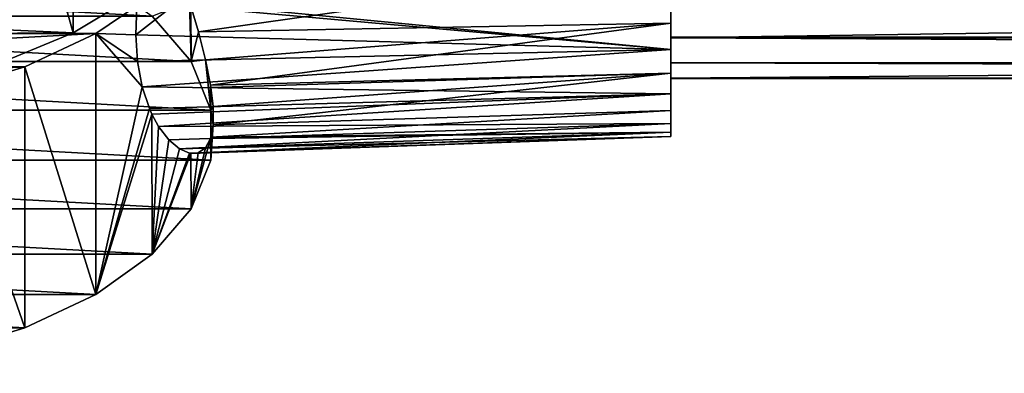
# Model space of a CAD drawing. Header units: millimetres. Extents: x 0 to 1220, y 0 to 506.
# Tile 137 of 256: x 372 to 405, y 308 to 320. Entities that reach past the tile are written whole.
import ezdxf

# ---------------------------------------------------------------- set-up
doc = ezdxf.new("R2010")
doc.units = ezdxf.units.MM
doc.header["$LTSCALE"] = 25.4
doc.layers.get('0').update_dxf_attribs({"true_color": 0xff5454})

# ---------------------------------------------------------------- blocks, each defined once
blk = doc.blocks.new('TWIG-VI-9138.STL')
at = {"color": 0}
mesh = blk.add_polyface(dxfattribs=at)
corners = [(-207.041, 347.793, 316.33), (-212.551, 347.716, 316.456), (-209.803, 347.887, 316.175), (-204.359, 347.436, 316.917), (-215.192, 347.286, 317.164), (-201.849, 346.83, 317.914), (-217.636, 346.611, 318.274), (-199.596, 345.994, 319.289), (-219.8, 345.714, 319.749), (-197.678, 344.958, 320.993), (-221.61, 344.626, 321.539), (-196.158, 343.755, 322.97), (-223.004, 343.383, 323.583), (-195.09, 342.429, 325.152), (-223.934, 342.029, 325.81), (-194.509, 341.023, 327.465), (-224.37, 340.609, 328.146), (-194.435, 339.585, 329.829), (-224.402, 340.139, 328.919), (-225.39, 339.775, 329.517), (-225.033, 338.322, 331.906), (-194.871, 338.165, 332.165), (-224.151, 336.874, 334.288), (-195.801, 336.811, 334.392), (-222.776, 335.534, 336.492), (-197.195, 335.569, 336.436), (-199.005, 334.48, 338.225), (-220.955, 334.346, 338.446), (-201.168, 333.583, 339.701), (-218.748, 333.35, 340.084), (-203.612, 332.908, 340.811), (-215.288, 332.929, 340.776), (-214.446, 332.758, 341.058), (-206.254, 332.478, 341.519), (-211.764, 332.402, 341.645), (-209.002, 332.307, 341.8), (-216.323, 332.603, 341.314)]
mesh.append_faces([[corners[k] for k in face] for face in [(0, 1, 2), (34, 33, 35)]], dxfattribs={"vtx0": -1, "color": 0})
mesh.append_faces([[corners[k] for k in face] for face in [(1, 3, 4), (4, 5, 6), (6, 7, 8), (8, 9, 10), (10, 11, 12), (12, 13, 14), (14, 15, 16), (16, 17, 18), (18, 17, 19), (19, 17, 20), (20, 21, 22), (22, 23, 24), (24, 26, 27), (27, 28, 29), (31, 30, 32), (32, 33, 34)]], dxfattribs={"vtx0": -1, "vtx1": -1, "color": 0})
mesh.append_faces([[corners[k] for k in face] for face in [(29, 30, 31)]], dxfattribs={"vtx0": -1, "vtx1": -1, "vtx2": -1, "color": 0})
mesh.append_faces([[corners[k] for k in face] for face in [(1, 0, 3), (4, 3, 5), (6, 5, 7), (8, 7, 9), (10, 9, 11), (12, 11, 13), (14, 13, 15), (16, 15, 17), (20, 17, 21), (22, 21, 23), (24, 23, 25), (24, 25, 26), (27, 26, 28), (29, 28, 30), (32, 30, 33)]], dxfattribs={"vtx0": -1, "vtx2": -1, "color": 0})
mesh.append_faces([[corners[k] for k in face] for face in [(36, 29, 31)]], dxfattribs={"vtx1": -1, "color": 0})
mesh = blk.add_polyface(dxfattribs=at)
corners = [(-213.704, 347.135, 316.449), (-207.938, 347.425, 315.972), (-210.796, 347.429, 315.966), (-206.284, 347.292, 316.191), (-203.301, 346.789, 317.019), (-216.445, 346.55, 317.411), (-200.586, 345.974, 318.359), (-218.91, 345.697, 318.814), (-198.255, 344.884, 320.152), (-221.005, 344.609, 320.605), (-196.909, 343.982, 321.635), (-222.597, 343.376, 322.632), (-195.699, 343.96, 321.671), (-194.462, 342.644, 323.836), (-223.668, 342.078, 324.767), (-193.669, 341.182, 326.24), (-224.32, 340.484, 327.388), (-193.402, 339.67, 328.728), (-224.32, 338.855, 330.067), (-193.669, 338.157, 331.215), (-223.668, 337.262, 332.688), (-194.462, 336.696, 333.619), (-222.393, 335.773, 335.136), (-195.699, 335.379, 335.784), (-196.909, 335.357, 335.821), (-220.55, 334.455, 337.304), (-198.255, 334.455, 337.304), (-218.219, 333.365, 339.097), (-200.586, 333.365, 339.097), (-215.503, 332.551, 340.437), (-203.301, 332.551, 340.437), (-212.521, 332.047, 341.265), (-206.284, 332.047, 341.265), (-209.402, 331.877, 341.545)]
mesh.append_faces([[corners[k] for k in face] for face in [(0, 1, 2), (32, 31, 33)]], dxfattribs={"vtx0": -1, "color": 0})
mesh.append_faces([[corners[k] for k in face] for face in [(1, 0, 3), (3, 0, 4), (4, 5, 6), (6, 7, 8), (8, 9, 10), (10, 11, 12), (12, 11, 13), (13, 14, 15), (15, 16, 17), (17, 18, 19), (19, 20, 21), (21, 22, 23), (23, 22, 24), (24, 25, 26), (26, 27, 28), (28, 29, 30), (30, 31, 32)]], dxfattribs={"vtx0": -1, "vtx1": -1, "color": 0})
mesh.append_faces([[corners[k] for k in face] for face in [(4, 0, 5), (6, 5, 7), (8, 7, 9), (10, 9, 11), (13, 11, 14), (15, 14, 16), (17, 16, 18), (19, 18, 20), (21, 20, 22), (24, 22, 25), (26, 25, 27), (28, 27, 29), (30, 29, 31)]], dxfattribs={"vtx0": -1, "vtx2": -1, "color": 0})
mesh = blk.add_polyface(dxfattribs=at)
corners = [(-179.402, 331.227, 326.632), (-179.402, 331.513, 330.804), (-179.402, 331.083, 328.738), (-179.402, 331.934, 324.643), (-179.402, 332.484, 332.678), (-179.402, 333.151, 322.919), (-179.402, 333.925, 334.22), (-179.402, 334.788, 321.587), (-179.402, 335.728, 335.317), (-179.402, 336.724, 320.746), (-179.402, 337.761, 335.886), (-179.402, 338.815, 320.458), (-179.402, 339.871, 335.886), (-179.402, 340.906, 320.745), (-179.402, 341.904, 335.316), (-179.402, 342.842, 321.586), (-179.402, 343.707, 334.22), (-179.402, 344.479, 322.918), (-179.402, 345.147, 332.677), (-179.402, 345.696, 324.642), (-179.402, 346.118, 330.803), (-179.402, 346.403, 326.631), (-179.402, 346.547, 328.736)]
mesh.append_faces([[corners[k] for k in face] for face in [(0, 1, 2), (20, 21, 22)]], dxfattribs={"vtx0": -1, "color": 0})
mesh.append_faces([[corners[k] for k in face] for face in [(1, 3, 4), (4, 5, 6), (6, 7, 8), (8, 9, 10), (10, 11, 12), (12, 13, 14), (14, 15, 16), (16, 17, 18), (18, 19, 20)]], dxfattribs={"vtx0": -1, "vtx1": -1, "color": 0})
mesh.append_faces([[corners[k] for k in face] for face in [(1, 0, 3), (4, 3, 5), (6, 5, 7), (8, 7, 9), (10, 9, 11), (12, 11, 13), (14, 13, 15), (16, 15, 17), (18, 17, 19), (20, 19, 21)]], dxfattribs={"vtx0": -1, "vtx2": -1, "color": 0})
mesh = blk.add_polyface(dxfattribs=at)
corners = [(-179.402, 332.994, 329.659), (-179.402, 333.495, 325.434), (-179.402, 332.986, 326.788), (-179.402, 334.335, 332.199), (-179.402, 334.314, 324.241), (-179.402, 336.673, 322.604), (-179.402, 336.703, 333.824), (-179.402, 339.523, 322.25), (-179.402, 339.554, 334.163), (-179.402, 342.211, 323.261), (-179.402, 342.237, 333.137), (-179.402, 344.121, 325.406), (-179.402, 344.135, 330.983), (-179.402, 344.815, 328.192)]
mesh.append_faces([[corners[k] for k in face] for face in [(0, 1, 2), (11, 12, 13)]], dxfattribs={"vtx0": -1, "color": 0})
mesh.append_faces([[corners[k] for k in face] for face in [(1, 3, 4), (4, 3, 5), (5, 6, 7), (7, 8, 9), (9, 10, 11)]], dxfattribs={"vtx0": -1, "vtx1": -1, "color": 0})
mesh.append_faces([[corners[k] for k in face] for face in [(1, 0, 3), (5, 3, 6), (7, 6, 8), (9, 8, 10), (11, 10, 12)]], dxfattribs={"vtx0": -1, "vtx2": -1, "color": 0})
mesh = blk.add_polyface(dxfattribs=at)
corners = [(-197.195, 335.569, 336.436), (-199.005, 343.025, 343.421), (-199.005, 334.48, 338.225), (-197.195, 344.113, 341.631)]
mesh.append_faces([[corners[k] for k in face] for face in [(0, 1, 2), (1, 0, 3)]], dxfattribs={"vtx0": -1, "color": 0})
mesh = blk.add_polyface(dxfattribs=at)
corners = [(-199.005, 334.48, 338.225), (-201.168, 342.128, 344.896), (-201.168, 333.583, 339.701), (-199.005, 343.025, 343.421)]
mesh.append_faces([[corners[k] for k in face] for face in [(0, 1, 2), (1, 0, 3)]], dxfattribs={"vtx0": -1, "color": 0})
mesh = blk.add_polyface(dxfattribs=at)
corners = [(-206.284, 338.748, 310.996), (-212.521, 338.748, 310.996), (-209.402, 338.918, 310.716), (-203.301, 338.244, 311.824), (-215.503, 338.244, 311.824), (-200.586, 337.43, 313.163), (-218.219, 337.43, 313.163), (-198.255, 336.34, 314.956), (-220.55, 336.34, 314.956), (-196.412, 335.022, 317.124), (-222.393, 335.022, 317.124), (-195.137, 333.533, 319.572), (-223.668, 333.533, 319.572), (-194.485, 331.94, 322.193), (-224.32, 331.94, 322.193), (-194.485, 330.311, 324.872), (-224.32, 330.311, 324.872), (-195.137, 328.717, 327.493), (-223.668, 328.717, 327.493), (-196.412, 327.229, 329.941), (-222.393, 327.229, 329.941), (-198.255, 325.911, 332.109), (-220.55, 325.911, 332.109), (-200.586, 324.821, 333.902), (-218.219, 324.821, 333.902), (-203.301, 324.006, 335.241), (-215.503, 324.006, 335.241), (-206.284, 323.503, 336.069), (-212.521, 323.503, 336.069), (-209.402, 323.332, 336.349)]
mesh.append_faces([[corners[k] for k in face] for face in [(0, 1, 2), (28, 27, 29)]], dxfattribs={"vtx0": -1, "color": 0})
mesh.append_faces([[corners[k] for k in face] for face in [(1, 3, 4), (4, 5, 6), (6, 7, 8), (8, 9, 10), (10, 11, 12), (12, 13, 14), (14, 15, 16), (16, 17, 18), (18, 19, 20), (20, 21, 22), (22, 23, 24), (24, 25, 26), (26, 27, 28)]], dxfattribs={"vtx0": -1, "vtx1": -1, "color": 0})
mesh.append_faces([[corners[k] for k in face] for face in [(1, 0, 3), (4, 3, 5), (6, 5, 7), (8, 7, 9), (10, 9, 11), (12, 11, 13), (14, 13, 15), (16, 15, 17), (18, 17, 19), (20, 19, 21), (22, 21, 23), (24, 23, 25), (26, 25, 27)]], dxfattribs={"vtx0": -1, "vtx2": -1, "color": 0})
mesh = blk.add_polyface(dxfattribs=at)
corners = [(-179.402, 336.724, 320.746), (-194.896, 334.507, 321.125), (-195.138, 335.346, 320.669)]
mesh.append_faces([[corners[k] for k in face] for face in [(0, 1, 2)]], dxfattribs={"color": 0})
mesh = blk.add_polyface(dxfattribs=at)
corners = [(-179.402, 334.788, 321.587), (-194.896, 334.507, 321.125), (-179.402, 336.724, 320.746)]
mesh.append_faces([[corners[k] for k in face] for face in [(0, 1, 2)]], dxfattribs={"color": 0})
mesh = blk.add_polyface(dxfattribs=at)
corners = [(-19.402, 334.335, 332.199), (-179.402, 336.703, 333.824), (-179.402, 334.335, 332.199), (-19.402, 336.703, 333.824)]
mesh.append_faces([[corners[k] for k in face] for face in [(0, 1, 2), (1, 0, 3)]], dxfattribs={"vtx0": -1, "color": 0})
mesh = blk.add_polyface(dxfattribs=at)
corners = [(-19.402, 336.673, 322.604), (-179.402, 334.314, 324.241), (-179.402, 336.673, 322.604), (-19.402, 334.314, 324.241)]
mesh.append_faces([[corners[k] for k in face] for face in [(0, 1, 2), (1, 0, 3)]], dxfattribs={"vtx0": -1, "color": 0})
mesh = blk.add_polyface(dxfattribs=at)
corners = [(-179.402, 335.728, 335.317), (-195.688, 335.502, 335.839), (-179.402, 333.925, 334.22)]
mesh.append_faces([[corners[k] for k in face] for face in [(0, 1, 2)]], dxfattribs={"color": 0})
mesh = blk.add_polyface(dxfattribs=at)
corners = [(-195.189, 335.516, 320.591), (-195.137, 333.533, 319.572), (-196.412, 335.022, 317.124)]
mesh.append_faces([[corners[k] for k in face] for face in [(0, 1, 2)]], dxfattribs={"color": 0})
mesh = blk.add_polyface(dxfattribs=at)
corners = [(-179.402, 333.925, 334.22), (-195.688, 335.502, 335.839), (-195.699, 335.379, 335.784)]
mesh.append_faces([[corners[k] for k in face] for face in [(0, 1, 2)]], dxfattribs={"color": 0})
mesh = blk.add_polyface(dxfattribs=at)
corners = [(-195.189, 335.516, 320.591), (-195.138, 335.346, 320.669), (-195.137, 333.533, 319.572)]
mesh.append_faces([[corners[k] for k in face] for face in [(0, 1, 2)]], dxfattribs={"color": 0})
mesh = blk.add_polyface(dxfattribs=at)
corners = [(-196.909, 335.357, 335.821), (-198.255, 334.455, 337.304), (-196.95, 334.408, 335.315)]
mesh.append_faces([[corners[k] for k in face] for face in [(0, 1, 2)]], dxfattribs={"color": 0})
mesh = blk.add_polyface(dxfattribs=at)
corners = [(-195.699, 335.379, 335.784), (-196.909, 335.357, 335.821), (-196.95, 334.408, 335.315)]
mesh.append_faces([[corners[k] for k in face] for face in [(0, 1, 2)]], dxfattribs={"color": 0})
mesh = blk.add_polyface(dxfattribs=at)
corners = [(-179.402, 333.925, 334.22), (-195.699, 335.379, 335.784), (-196.95, 334.408, 335.315)]
mesh.append_faces([[corners[k] for k in face] for face in [(0, 1, 2)]], dxfattribs={"color": 0})
mesh = blk.add_polyface(dxfattribs=at)
corners = [(-195.138, 335.346, 320.669), (-194.896, 334.507, 321.125), (-195.137, 333.533, 319.572)]
mesh.append_faces([[corners[k] for k in face] for face in [(0, 1, 2)]], dxfattribs={"color": 0})
mesh = blk.add_polyface(dxfattribs=at)
corners = [(-179.402, 334.788, 321.587), (-194.663, 333.595, 321.777), (-194.896, 334.507, 321.125)]
mesh.append_faces([[corners[k] for k in face] for face in [(0, 1, 2)]], dxfattribs={"color": 0})
mesh = blk.add_polyface(dxfattribs=at)
corners = [(-179.402, 334.788, 321.587), (-194.497, 332.766, 322.559), (-194.663, 333.595, 321.777)]
mesh.append_faces([[corners[k] for k in face] for face in [(0, 1, 2)]], dxfattribs={"color": 0})
mesh = blk.add_polyface(dxfattribs=at)
corners = [(-179.402, 333.151, 322.919), (-194.497, 332.766, 322.559), (-179.402, 334.788, 321.587)]
mesh.append_faces([[corners[k] for k in face] for face in [(0, 1, 2)]], dxfattribs={"color": 0})
mesh = blk.add_polyface(dxfattribs=at)
corners = [(-198.255, 325.911, 332.109), (-200.586, 333.365, 339.097), (-200.586, 324.821, 333.902), (-198.255, 334.455, 337.304)]
mesh.append_faces([[corners[k] for k in face] for face in [(0, 1, 2), (1, 0, 3)]], dxfattribs={"vtx0": -1, "color": 0})
mesh = blk.add_polyface(dxfattribs=at)
corners = [(-198.255, 334.455, 337.304), (-196.742, 332.704, 333.906), (-196.897, 333.539, 334.694)]
mesh.append_faces([[corners[k] for k in face] for face in [(0, 1, 2)]], dxfattribs={"color": 0})
mesh = blk.add_polyface(dxfattribs=at)
corners = [(-198.255, 334.455, 337.304), (-196.897, 333.539, 334.694), (-196.95, 334.408, 335.315)]
mesh.append_faces([[corners[k] for k in face] for face in [(0, 1, 2)]], dxfattribs={"color": 0})
mesh = blk.add_polyface(dxfattribs=at)
corners = [(-198.255, 334.455, 337.304), (-198.255, 325.911, 332.109), (-196.742, 332.704, 333.906)]
mesh.append_faces([[corners[k] for k in face] for face in [(0, 1, 2)]], dxfattribs={"color": 0})
mesh = blk.add_polyface(dxfattribs=at)
corners = [(-194.896, 334.507, 321.125), (-194.663, 333.595, 321.777), (-195.137, 333.533, 319.572)]
mesh.append_faces([[corners[k] for k in face] for face in [(0, 1, 2)]], dxfattribs={"color": 0})
mesh = blk.add_polyface(dxfattribs=at)
corners = [(-179.402, 333.925, 334.22), (-196.95, 334.408, 335.315), (-196.897, 333.539, 334.694)]
mesh.append_faces([[corners[k] for k in face] for face in [(0, 1, 2)]], dxfattribs={"color": 0})
mesh = blk.add_polyface(dxfattribs=at)
corners = [(-19.402, 334.335, 332.199), (-179.402, 332.994, 329.659), (-19.402, 332.994, 329.659), (-179.402, 334.335, 332.199)]
mesh.append_faces([[corners[k] for k in face] for face in [(0, 1, 2), (1, 0, 3)]], dxfattribs={"vtx0": -1, "color": 0})
mesh = blk.add_polyface(dxfattribs=at)
corners = [(-19.402, 333.495, 325.434), (-179.402, 334.314, 324.241), (-19.402, 334.314, 324.241), (-179.402, 333.495, 325.434)]
mesh.append_faces([[corners[k] for k in face] for face in [(0, 1, 2), (1, 0, 3)]], dxfattribs={"vtx0": -1, "color": 0})
mesh = blk.add_polyface(dxfattribs=at)
corners = [(-179.402, 333.925, 334.22), (-196.897, 333.539, 334.694), (-196.742, 332.704, 333.906)]
mesh.append_faces([[corners[k] for k in face] for face in [(0, 1, 2)]], dxfattribs={"color": 0})
mesh = blk.add_polyface(dxfattribs=at)
corners = [(-179.402, 333.925, 334.22), (-196.742, 332.704, 333.906), (-179.402, 332.484, 332.678)]
mesh.append_faces([[corners[k] for k in face] for face in [(0, 1, 2)]], dxfattribs={"color": 0})
mesh = blk.add_polyface(dxfattribs=at)
corners = [(-194.663, 333.595, 321.777), (-194.485, 331.94, 322.193), (-195.137, 333.533, 319.572)]
mesh.append_faces([[corners[k] for k in face] for face in [(0, 1, 2)]], dxfattribs={"color": 0})
mesh = blk.add_polyface(dxfattribs=at)
corners = [(-194.663, 333.595, 321.777), (-194.497, 332.766, 322.559), (-194.485, 331.94, 322.193)]
mesh.append_faces([[corners[k] for k in face] for face in [(0, 1, 2)]], dxfattribs={"color": 0})
mesh = blk.add_polyface(dxfattribs=at)
corners = [(-19.402, 332.986, 326.788), (-179.402, 333.495, 325.434), (-19.402, 333.495, 325.434), (-179.402, 332.986, 326.788)]
mesh.append_faces([[corners[k] for k in face] for face in [(0, 1, 2), (1, 0, 3)]], dxfattribs={"vtx0": -1, "color": 0})
mesh = blk.add_polyface(dxfattribs=at)
corners = [(-200.586, 324.821, 333.902), (-203.301, 332.551, 340.437), (-203.301, 324.006, 335.241), (-200.586, 333.365, 339.097)]
mesh.append_faces([[corners[k] for k in face] for face in [(0, 1, 2), (1, 0, 3)]], dxfattribs={"vtx0": -1, "color": 0})
mesh = blk.add_polyface(dxfattribs=at)
corners = [(-179.402, 333.151, 322.919), (-194.485, 332.687, 322.646), (-194.497, 332.766, 322.559)]
mesh.append_faces([[corners[k] for k in face] for face in [(0, 1, 2)]], dxfattribs={"color": 0})
mesh = blk.add_polyface(dxfattribs=at)
corners = [(-194.413, 332.059, 323.432), (-194.485, 332.687, 322.646), (-179.402, 333.151, 322.919)]
mesh.append_faces([[corners[k] for k in face] for face in [(0, 1, 2)]], dxfattribs={"color": 0})
mesh = blk.add_polyface(dxfattribs=at)
corners = [(-194.413, 331.469, 324.402), (-194.413, 332.059, 323.432), (-179.402, 333.151, 322.919)]
mesh.append_faces([[corners[k] for k in face] for face in [(0, 1, 2)]], dxfattribs={"color": 0})
mesh = blk.add_polyface(dxfattribs=at)
corners = [(-179.402, 331.934, 324.643), (-194.413, 331.469, 324.402), (-179.402, 333.151, 322.919)]
mesh.append_faces([[corners[k] for k in face] for face in [(0, 1, 2)]], dxfattribs={"color": 0})
mesh = blk.add_polyface(dxfattribs=at)
corners = [(-19.402, 332.994, 329.659), (-179.402, 332.986, 326.788), (-19.402, 332.986, 326.788), (-179.402, 332.994, 329.659)]
mesh.append_faces([[corners[k] for k in face] for face in [(0, 1, 2), (1, 0, 3)]], dxfattribs={"vtx0": -1, "color": 0})
mesh = blk.add_polyface(dxfattribs=at)
corners = [(-196.742, 332.704, 333.906), (-198.255, 325.911, 332.109), (-196.503, 331.996, 333.022)]
mesh.append_faces([[corners[k] for k in face] for face in [(0, 1, 2)]], dxfattribs={"color": 0})
mesh = blk.add_polyface(dxfattribs=at)
corners = [(-196.742, 332.704, 333.906), (-196.503, 331.996, 333.022), (-179.402, 332.484, 332.678)]
mesh.append_faces([[corners[k] for k in face] for face in [(0, 1, 2)]], dxfattribs={"color": 0})
mesh = blk.add_polyface(dxfattribs=at)
corners = [(-194.497, 332.766, 322.559), (-194.485, 332.687, 322.646), (-194.485, 331.94, 322.193)]
mesh.append_faces([[corners[k] for k in face] for face in [(0, 1, 2)]], dxfattribs={"color": 0})
mesh = blk.add_polyface(dxfattribs=at)
corners = [(-194.485, 332.687, 322.646), (-194.413, 332.059, 323.432), (-194.485, 331.94, 322.193)]
mesh.append_faces([[corners[k] for k in face] for face in [(0, 1, 2)]], dxfattribs={"color": 0})
mesh = blk.add_polyface(dxfattribs=at)
corners = [(-196.503, 331.996, 333.022), (-196.419, 331.81, 332.741), (-179.402, 332.484, 332.678)]
mesh.append_faces([[corners[k] for k in face] for face in [(0, 1, 2)]], dxfattribs={"color": 0})
mesh = blk.add_polyface(dxfattribs=at)
corners = [(-196.419, 331.81, 332.741), (-196.2, 331.411, 332.039), (-179.402, 332.484, 332.678)]
mesh.append_faces([[corners[k] for k in face] for face in [(0, 1, 2)]], dxfattribs={"color": 0})
mesh = blk.add_polyface(dxfattribs=at)
corners = [(-179.402, 332.484, 332.678), (-196.2, 331.411, 332.039), (-179.402, 331.513, 330.804)]
mesh.append_faces([[corners[k] for k in face] for face in [(0, 1, 2)]], dxfattribs={"color": 0})
mesh = blk.add_polyface(dxfattribs=at)
corners = [(-196.503, 331.996, 333.022), (-198.255, 325.911, 332.109), (-196.419, 331.81, 332.741)]
mesh.append_faces([[corners[k] for k in face] for face in [(0, 1, 2)]], dxfattribs={"color": 0})
mesh = blk.add_polyface(dxfattribs=at)
corners = [(-194.485, 331.94, 322.193), (-194.413, 331.469, 324.402), (-194.485, 330.311, 324.872), (-194.413, 332.059, 323.432)]
mesh.append_faces([[corners[k] for k in face] for face in [(0, 1, 2), (1, 0, 3)]], dxfattribs={"vtx0": -1, "color": 0})
mesh = blk.add_polyface(dxfattribs=at)
corners = [(-194.485, 331.056, 325.327), (-194.413, 331.469, 324.402), (-179.402, 331.934, 324.643)]
mesh.append_faces([[corners[k] for k in face] for face in [(0, 1, 2)]], dxfattribs={"color": 0})
mesh = blk.add_polyface(dxfattribs=at)
corners = [(-179.402, 331.227, 326.632), (-194.485, 331.056, 325.327), (-179.402, 331.934, 324.643)]
mesh.append_faces([[corners[k] for k in face] for face in [(0, 1, 2)]], dxfattribs={"color": 0})
mesh = blk.add_polyface(dxfattribs=at)
corners = [(-196.419, 331.81, 332.741), (-198.255, 325.911, 332.109), (-196.412, 327.229, 329.941)]
mesh.append_faces([[corners[k] for k in face] for face in [(0, 1, 2)]], dxfattribs={"color": 0})
mesh = blk.add_polyface(dxfattribs=at)
corners = [(-196.419, 331.81, 332.741), (-196.412, 327.229, 329.941), (-196.2, 331.411, 332.039)]
mesh.append_faces([[corners[k] for k in face] for face in [(0, 1, 2)]], dxfattribs={"color": 0})
mesh = blk.add_polyface(dxfattribs=at)
corners = [(-196.2, 331.411, 332.039), (-196.412, 327.229, 329.941), (-195.864, 330.971, 330.997)]
mesh.append_faces([[corners[k] for k in face] for face in [(0, 1, 2)]], dxfattribs={"color": 0})
mesh = blk.add_polyface(dxfattribs=at)
corners = [(-196.2, 331.411, 332.039), (-195.864, 330.971, 330.997), (-179.402, 331.513, 330.804)]
mesh.append_faces([[corners[k] for k in face] for face in [(0, 1, 2)]], dxfattribs={"color": 0})
mesh = blk.add_polyface(dxfattribs=at)
corners = [(-195.864, 330.971, 330.997), (-195.518, 330.677, 329.904), (-179.402, 331.513, 330.804)]
mesh.append_faces([[corners[k] for k in face] for face in [(0, 1, 2)]], dxfattribs={"color": 0})
mesh = blk.add_polyface(dxfattribs=at)
corners = [(-179.402, 331.513, 330.804), (-195.518, 330.677, 329.904), (-179.402, 331.083, 328.738)]
mesh.append_faces([[corners[k] for k in face] for face in [(0, 1, 2)]], dxfattribs={"color": 0})
mesh = blk.add_polyface(dxfattribs=at)
corners = [(-179.402, 331.083, 328.738), (-194.898, 330.543, 327.655), (-179.402, 331.227, 326.632)]
mesh.append_faces([[corners[k] for k in face] for face in [(0, 1, 2)]], dxfattribs={"color": 0})
mesh = blk.add_polyface(dxfattribs=at)
corners = [(-194.898, 330.543, 327.655), (-194.661, 330.706, 326.524), (-179.402, 331.227, 326.632)]
mesh.append_faces([[corners[k] for k in face] for face in [(0, 1, 2)]], dxfattribs={"color": 0})
mesh = blk.add_polyface(dxfattribs=at)
corners = [(-179.402, 331.227, 326.632), (-194.661, 330.706, 326.524), (-194.498, 331.014, 325.441)]
mesh.append_faces([[corners[k] for k in face] for face in [(0, 1, 2)]], dxfattribs={"color": 0})
mesh = blk.add_polyface(dxfattribs=at)
corners = [(-179.402, 331.227, 326.632), (-194.498, 331.014, 325.441), (-194.485, 331.056, 325.327)]
mesh.append_faces([[corners[k] for k in face] for face in [(0, 1, 2)]], dxfattribs={"color": 0})
mesh = blk.add_polyface(dxfattribs=at)
corners = [(-194.413, 331.469, 324.402), (-194.485, 331.056, 325.327), (-194.485, 330.311, 324.872)]
mesh.append_faces([[corners[k] for k in face] for face in [(0, 1, 2)]], dxfattribs={"color": 0})
mesh = blk.add_polyface(dxfattribs=at)
corners = [(-195.864, 330.971, 330.997), (-196.412, 327.229, 329.941), (-195.518, 330.677, 329.904)]
mesh.append_faces([[corners[k] for k in face] for face in [(0, 1, 2)]], dxfattribs={"color": 0})
mesh = blk.add_polyface(dxfattribs=at)
corners = [(-195.518, 330.677, 329.904), (-195.187, 330.534, 328.775), (-179.402, 331.083, 328.738)]
mesh.append_faces([[corners[k] for k in face] for face in [(0, 1, 2)]], dxfattribs={"color": 0})
mesh = blk.add_polyface(dxfattribs=at)
corners = [(-195.187, 330.534, 328.775), (-195.138, 330.525, 328.598), (-179.402, 331.083, 328.738)]
mesh.append_faces([[corners[k] for k in face] for face in [(0, 1, 2)]], dxfattribs={"color": 0})
mesh = blk.add_polyface(dxfattribs=at)
corners = [(-179.402, 331.083, 328.738), (-195.138, 330.525, 328.598), (-194.898, 330.543, 327.655)]
mesh.append_faces([[corners[k] for k in face] for face in [(0, 1, 2)]], dxfattribs={"color": 0})
mesh = blk.add_polyface(dxfattribs=at)
corners = [(-194.498, 331.014, 325.441), (-194.661, 330.706, 326.524), (-195.137, 328.717, 327.493)]
mesh.append_faces([[corners[k] for k in face] for face in [(0, 1, 2)]], dxfattribs={"color": 0})
mesh = blk.add_polyface(dxfattribs=at)
corners = [(-194.498, 331.014, 325.441), (-195.137, 328.717, 327.493), (-194.485, 330.311, 324.872)]
mesh.append_faces([[corners[k] for k in face] for face in [(0, 1, 2)]], dxfattribs={"color": 0})
mesh = blk.add_polyface(dxfattribs=at)
corners = [(-194.485, 331.056, 325.327), (-194.498, 331.014, 325.441), (-194.485, 330.311, 324.872)]
mesh.append_faces([[corners[k] for k in face] for face in [(0, 1, 2)]], dxfattribs={"color": 0})
mesh = blk.add_polyface(dxfattribs=at)
corners = [(-195.518, 330.677, 329.904), (-196.412, 327.229, 329.941), (-195.187, 330.534, 328.775)]
mesh.append_faces([[corners[k] for k in face] for face in [(0, 1, 2)]], dxfattribs={"color": 0})
mesh = blk.add_polyface(dxfattribs=at)
corners = [(-194.661, 330.706, 326.524), (-194.898, 330.543, 327.655), (-195.137, 328.717, 327.493)]
mesh.append_faces([[corners[k] for k in face] for face in [(0, 1, 2)]], dxfattribs={"color": 0})
mesh = blk.add_polyface(dxfattribs=at)
corners = [(-195.187, 330.534, 328.775), (-196.412, 327.229, 329.941), (-195.138, 330.525, 328.598)]
mesh.append_faces([[corners[k] for k in face] for face in [(0, 1, 2)]], dxfattribs={"color": 0})
mesh = blk.add_polyface(dxfattribs=at)
corners = [(-195.138, 330.525, 328.598), (-196.412, 327.229, 329.941), (-195.137, 328.717, 327.493)]
mesh.append_faces([[corners[k] for k in face] for face in [(0, 1, 2)]], dxfattribs={"color": 0})
mesh = blk.add_polyface(dxfattribs=at)
corners = [(-194.898, 330.543, 327.655), (-195.138, 330.525, 328.598), (-195.137, 328.717, 327.493)]
mesh.append_faces([[corners[k] for k in face] for face in [(0, 1, 2)]], dxfattribs={"color": 0})

msp = doc.modelspace()

# ---------------------------------------------------------------- block references
at = {"color": 250, "true_color": 0x262626}
msp.add_blockref('TWIG-VI-9138.STL', (573.181, -15.244, -16.545), dxfattribs=at)

doc.saveas('drawing.dxf')
